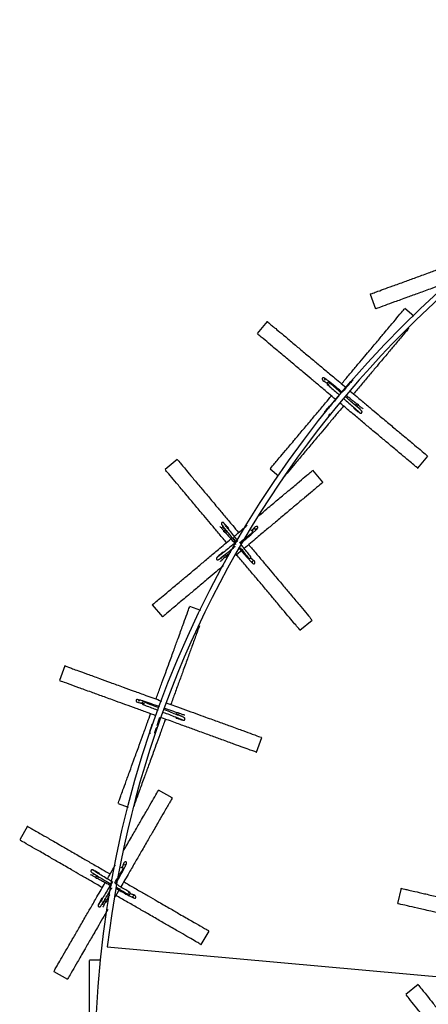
# Model space of a CAD drawing. Header units: millimetres. Extents: x 331 to 1634, y 417 to 1709.
# Tile 66 of 142: x 337 to 415, y 1502 to 1690. Entities that reach past the tile are written whole.
import ezdxf

# ---------------------------------------------------------------- set-up
doc = ezdxf.new("R2010")
doc.units = ezdxf.units.MM

msp = doc.modelspace()

# ---------------------------------------------------------------- linework, layer by layer
at = {"color": 7, "linetype": 'Continuous', "lineweight": 25}
for p, q in [((403.57, 1637.86), (404.6, 1635.04)), ((411.92, 1633.67), (410.19, 1635.13)), ((383.93, 1632.62), (382, 1630.32)), ((401.42, 1616.46), (401.26, 1616.78)), ((366.76, 1606.27), (364.46, 1604.35)), ((412.65, 1604.61), (414.58, 1606.91)), ((384.48, 1604.49), (386.05, 1603.16)), ((394.56, 1601.93), (392.63, 1604.22)), ((375.57, 1592.88), (375.66, 1592.54)), ((379.24, 1589.07), (377.91, 1587.95)), ((375.61, 1587.51), (375.96, 1587.61)), ((361.99, 1578.51), (363.92, 1576.21)), ((371.24, 1577.44), (369.14, 1578.2)), ((390.17, 1573.7), (392.47, 1575.63)), ((345.33, 1566.87), (344.3, 1564.05)), ((367.28, 1557.66), (367.03, 1557.91)), ((362.65, 1554.94), (362.9, 1555.2)), ((381.89, 1550.37), (382.91, 1553.19)), ((365.81, 1541.66), (363.21, 1543.16)), ((355.46, 1540.62), (357.4, 1539.91)), ((338.2, 1536.24), (336.7, 1533.64)), ((351.05, 1526.66), (351.26, 1526.37)), ((355.81, 1524.34), (354.89, 1522.75)), ((409.45, 1524.4), (408.78, 1521.47)), ((352.93, 1521.63), (353.22, 1521.84)), ((371.34, 1513.64), (372.84, 1516.24)), ((424.65, 1506.74), (353.41, 1513.19)), ((352.2, 1510.67), (350.04, 1510.67)), ((343.21, 1508.52), (345.81, 1507.02)), ((412.72, 1506), (410.38, 1504.13))]:
    msp.add_line(p, q, dxfattribs=at)
at = {"color": 1, "linetype": 'Continuous', "lineweight": 25}
msp.add_line((377.31, 1591.37), (378.02, 1590.52), dxfattribs=at)
at = {"color": 7, "linetype": 'Continuous', "lineweight": 25, "flags": 128}
for points in [[(401.19, 1616.57), (401.12, 1616.51), (401.04, 1616.47), (400.96, 1616.47), (400.89, 1616.5), (400.85, 1616.55), (400.84, 1616.63), (400.87, 1616.72), (400.92, 1616.8), (400.99, 1616.86), (401.08, 1616.9), (401.15, 1616.9), (401.22, 1616.87), (401.26, 1616.82), (401.27, 1616.74), (401.24, 1616.65), (401.19, 1616.57)], [(375.77, 1592.73), (375.85, 1592.78), (375.94, 1592.81), (376.02, 1592.8), (376.08, 1592.76), (376.11, 1592.69), (376.1, 1592.61), (376.06, 1592.53), (376, 1592.46), (375.92, 1592.41), (375.83, 1592.39), (375.75, 1592.4), (375.69, 1592.44), (375.66, 1592.5), (375.67, 1592.58), (375.71, 1592.66), (375.77, 1592.73)], [(375.76, 1587.72), (375.71, 1587.8), (375.69, 1587.89), (375.69, 1587.97), (375.73, 1588.02), (375.8, 1588.05), (375.88, 1588.05), (375.96, 1588.01), (376.03, 1587.94), (376.08, 1587.86), (376.1, 1587.77), (376.09, 1587.69), (376.05, 1587.64), (375.99, 1587.61), (375.91, 1587.61), (375.83, 1587.65), (375.76, 1587.72)], [(367.03, 1557.69), (366.99, 1557.6), (366.92, 1557.54), (366.85, 1557.51), (366.78, 1557.52), (366.72, 1557.56), (366.69, 1557.63), (366.68, 1557.72), (366.7, 1557.81), (366.75, 1557.89), (366.81, 1557.96), (366.88, 1557.99), (366.95, 1557.98), (367.01, 1557.94), (367.05, 1557.87), (367.05, 1557.78), (367.03, 1557.69)], [(351.3, 1526.59), (351.36, 1526.67), (351.43, 1526.72), (351.51, 1526.74), (351.58, 1526.72), (351.63, 1526.67), (351.65, 1526.6), (351.64, 1526.51), (351.6, 1526.42), (351.54, 1526.34), (351.47, 1526.29), (351.39, 1526.27), (351.32, 1526.29), (351.27, 1526.34), (351.25, 1526.42), (351.26, 1526.51), (351.3, 1526.59)], [(353, 1521.87), (352.93, 1521.94), (352.87, 1522.01), (352.86, 1522.09), (352.87, 1522.16), (352.92, 1522.2), (353, 1522.23), (353.09, 1522.22), (353.18, 1522.18), (353.25, 1522.12), (353.3, 1522.05), (353.32, 1521.97), (353.3, 1521.9), (353.25, 1521.85), (353.18, 1521.83), (353.09, 1521.84), (353, 1521.87)]]:
    msp.add_lwpolyline(points, dxfattribs=at)
at = {"color": 7, "linetype": 'Continuous', "lineweight": 25}
msp.add_circle((551.08, 1490.27), 200, dxfattribs=at)
for centre, radius, start, end in [((551.08, 1490.27), 199, 56.5514, 173.3839), ((395.81, 1616.29), 0.174, 66.2605, 136.9827), ((400.62, 1616.14), 0.174, 156.2605, 226.9827), ((376.41, 1593.06), 0.174, 326.2605, 36.9827), ((375.43, 1588.36), 0.174, 56.2605, 126.9827), ((366.64, 1557.08), 0.174, 176.2605, 246.9827), ((362.08, 1555.58), 0.174, 86.2605, 156.9827), ((351.79, 1527.12), 0.174, 346.2605, 56.9827), ((352.47, 1522.37), 0.174, 76.2605, 146.9827)]:
    msp.add_arc(centre, radius, start, end, dxfattribs=at)
for points, knots in [([(403.64, 1637.89), (403.62, 1637.88), (403.5, 1637.84), (403.89, 1637.98), (404.67, 1638.26), (406.01, 1638.75), (407.81, 1639.41), (409.91, 1640.17), (412.23, 1641.01), (414.46, 1641.83), (416.76, 1642.66), (419.2, 1643.55), (421, 1644.21), (422, 1644.57)], [0, 0, 0, 0, 0.026209, 0.148504, 0.271142, 0.393292, 0.506836, 0.620235, 0.704546, 0.788736, 0.853874, 0.918947, 1, 1, 1, 1]), ([(418.75, 1640.2), (418.23, 1640.01), (417.03, 1639.57), (415.01, 1638.83), (412.78, 1638.02), (410.32, 1637.13), (408.11, 1636.32), (406.13, 1635.6), (404.81, 1635.12), (404.71, 1635.09), (404.66, 1635.07)], [0, 0, 0, 0, 0.052082, 0.118819, 0.220645, 0.322634, 0.471026, 0.619657, 0.824627, 1, 1, 1, 1]), ([(398.11, 1620.73), (398.33, 1621), (399.05, 1621.86), (400.23, 1623.26), (401.59, 1624.88), (403.07, 1626.65), (404.6, 1628.46), (406.27, 1630.46), (407.79, 1632.26), (409.14, 1633.88), (410.04, 1634.96), (410.11, 1635.04), (410.14, 1635.08)], [0, 0, 0, 0, 0.027915, 0.087206, 0.147202, 0.207241, 0.29885, 0.390605, 0.524107, 0.657823, 0.842224, 1, 1, 1, 1]), ([(383.99, 1632.57), (383.97, 1632.59), (383.83, 1632.7), (384.29, 1632.32), (385.09, 1631.65), (386.04, 1630.85), (387.38, 1629.73), (389.08, 1628.3), (390.98, 1626.71), (392.79, 1625.18), (394.68, 1623.61), (396.67, 1621.93), (398.16, 1620.68), (398.98, 1620)], [0, 0, 0, 0, 0.026191, 0.206838, 0.299923, 0.392985, 0.505233, 0.619786, 0.703004, 0.788186, 0.852414, 0.918323, 1, 1, 1, 1]), ([(397.01, 1617.73), (396.54, 1618.12), (395.48, 1619.01), (393.89, 1620.35), (392.26, 1621.71), (390.5, 1623.19), (388.68, 1624.72), (386.69, 1626.39), (384.88, 1627.91), (383.26, 1629.26), (382.18, 1630.17), (382.1, 1630.24), (382.06, 1630.28)], [0, 0, 0, 0, 0.046692, 0.105598, 0.163783, 0.223218, 0.3118, 0.402889, 0.53202, 0.664721, 0.842921, 1, 1, 1, 1]), ([(410.91, 1631.32), (410.85, 1631.25), (410.52, 1630.85), (409.57, 1629.73), (408.16, 1628.04), (406.57, 1626.15), (405.04, 1624.33), (403.47, 1622.45), (401.96, 1620.66), (400.91, 1619.4), (400.4, 1618.8)], [0, 0, 0, 0, 0.036732, 0.223431, 0.40989, 0.548521, 0.686954, 0.79406, 0.901057, 1, 1, 1, 1]), ([(398.23, 1619.13), (397.99, 1619.32), (397.51, 1619.72), (396.57, 1620.48), (395.73, 1621.15), (395.08, 1621.65), (394.76, 1621.87), (394.58, 1621.9), (394.51, 1621.87), (394.46, 1621.82), (394.44, 1621.81), (394.41, 1621.76), (394.39, 1621.63), (394.61, 1621.22), (395.1, 1621.04), (395.44, 1620.92)], [0, 0, 0, 0, 0.089997, 0.184969, 0.381439, 0.489387, 0.604346, 0.683703, 0.702266, 0.706808, 0.709929, 0.715021, 0.756, 0.829329, 1, 1, 1, 1]), ([(394.73, 1621.37), (394.73, 1621.36), (394.7, 1621.32), (394.93, 1621.16), (395.24, 1620.9), (395.51, 1620.68), (395.58, 1620.62)], [0, 0, 0, 0, 0.084569, 0.485371, 0.866107, 1, 1, 1, 1]), ([(395.01, 1621.4), (394.98, 1621.45), (394.9, 1621.59), (394.89, 1621.71), (394.9, 1621.71), (394.91, 1621.71)], [0, 0, 0, 0, 0.322266, 0.840875, 1, 1, 1, 1]), ([(395.41, 1620.94), (395.39, 1620.92), (395.36, 1620.88), (395.34, 1620.81), (395.33, 1620.74), (395.35, 1620.68), (395.38, 1620.63), (395.44, 1620.6), (395.5, 1620.59), (395.57, 1620.61), (395.64, 1620.65), (395.69, 1620.7), (395.72, 1620.74), (395.73, 1620.76), (395.73, 1620.76)], [0, 0, 0, 0, 0.082845, 0.187634, 0.270474, 0.361827, 0.458119, 0.554411, 0.645764, 0.728603, 0.833392, 0.916238, 0.999083, 1, 1, 1, 1]), ([(395.71, 1621.01), (395.69, 1621.02), (395.66, 1621.04), (395.6, 1621.05), (395.53, 1621.03), (395.46, 1621), (395.42, 1620.96), (395.41, 1620.94)], [0, 0, 0, 0, 0.2101898, 0.4095991, 0.5904241, 0.819162, 1, 1, 1, 1]), ([(398.07, 1618.95), (397.98, 1619.03), (397.49, 1619.46), (396.61, 1620.22), (396.02, 1620.74), (395.71, 1621.01)], [0, 0, 0, 0, 0.105048, 0.544454, 1, 1, 1, 1]), ([(400.31, 1621.52), (400.12, 1621.3), (399.72, 1620.85), (398.99, 1620.01), (398.47, 1619.41), (398.23, 1619.13)], [0, 0, 0, 0, 0.3366628, 0.6895125, 1, 1, 1, 1]), ([(395.38, 1620.63), (395.6, 1620.44), (396.06, 1620.04), (396.88, 1619.32), (397.47, 1618.81), (397.74, 1618.58)], [0, 0, 0, 0, 0.3402964, 0.6969545, 1, 1, 1, 1]), ([(399.78, 1619.32), (400.19, 1618.98), (401.17, 1618.15), (402.7, 1616.87), (404.32, 1615.51), (406.09, 1614.02), (407.91, 1612.5), (409.91, 1610.82), (411.71, 1609.31), (413.33, 1607.95), (414.4, 1607.05), (414.48, 1606.98), (414.52, 1606.95)], [0, 0, 0, 0, 0.040727, 0.099238, 0.158442, 0.21769, 0.308091, 0.398637, 0.530379, 0.662333, 0.844304, 1, 1, 1, 1]), ([(384.52, 1604.54), (384.51, 1604.52), (384.39, 1604.39), (384.78, 1604.84), (385.45, 1605.64), (386.24, 1606.59), (387.37, 1607.93), (388.8, 1609.63), (390.39, 1611.53), (391.91, 1613.35), (393.49, 1615.23), (394.87, 1616.87), (395.8, 1617.98), (396.18, 1618.43)], [0, 0, 0, 0, 0.027196, 0.214776, 0.311434, 0.408068, 0.524624, 0.643573, 0.729985, 0.818437, 0.885129, 0.953568, 1, 1, 1, 1]), ([(397.59, 1618.4), (397.46, 1618.25), (397.01, 1617.73), (396.29, 1616.9), (395.54, 1616.05), (394.99, 1615.44), (394.91, 1615.36), (394.86, 1615.32)], [0, 0, 0, 0, 0.0925893, 0.3067512, 0.5294225, 0.7605334, 1, 1, 1, 1]), ([(412.59, 1604.65), (412.61, 1604.64), (412.71, 1604.56), (412.39, 1604.82), (411.75, 1605.36), (410.66, 1606.28), (409.19, 1607.51), (407.49, 1608.94), (405.59, 1610.53), (403.77, 1612.06), (401.9, 1613.63), (399.99, 1615.23), (398.61, 1616.39), (397.88, 1617)], [0, 0, 0, 0, 0.026437, 0.1497946, 0.2734993, 0.396711, 0.5112422, 0.6256262, 0.7106704, 0.7955925, 0.8612969, 0.9269352, 1, 1, 1, 1]), ([(398.58, 1617.85), (398.71, 1617.74), (399.2, 1617.31), (400.01, 1616.61), (400.86, 1615.86), (401.46, 1615.32), (401.54, 1615.23), (401.58, 1615.18)], [0, 0, 0, 0, 0.078389, 0.295902, 0.522058, 0.756786, 1, 1, 1, 1]), ([(401.94, 1615.54), (401.91, 1615.57), (401.87, 1615.62), (401.48, 1615.98), (400.85, 1616.54), (399.97, 1617.3), (399.28, 1617.9), (398.9, 1618.23), (398.89, 1618.24)], [0, 0, 0, 0, 0.18157, 0.371784, 0.570588, 0.778028, 0.99405, 1, 1, 1, 1]), ([(401.02, 1616.88), (400.79, 1617.06), (400.37, 1617.39), (399.7, 1617.94), (399.27, 1618.29), (399.07, 1618.45)], [0, 0, 0, 0, 0.404372, 0.727382, 1, 1, 1, 1]), ([(398.47, 1616.5), (398.38, 1616.39), (397.79, 1615.69), (396.75, 1614.44), (395.38, 1612.82), (393.91, 1611.05), (392.38, 1609.23), (390.71, 1607.24), (389.19, 1605.43), (387.83, 1603.82), (386.93, 1602.74), (386.85, 1602.65), (386.82, 1602.61)], [0, 0, 0, 0, 0.011611, 0.072685, 0.133011, 0.194632, 0.286475, 0.380916, 0.514799, 0.652383, 0.837141, 1, 1, 1, 1]), ([(394.84, 1615.31), (394.83, 1615.29), (394.8, 1615.25), (394.78, 1615.17), (394.79, 1615.11), (394.8, 1615.06), (394.81, 1615.05), (394.81, 1615.04)], [0, 0, 0, 0, 0.265344, 0.514549, 0.741135, 0.943049, 1, 1, 1, 1]), ([(395.69, 1616.41), (395.55, 1616.24), (395.29, 1615.91), (395.02, 1615.56), (394.85, 1615.33), (394.84, 1615.3), (394.83, 1615.29)], [0, 0, 0, 0, 0.251313, 0.502914, 0.754761, 1, 1, 1, 1]), ([(400.5, 1616.01), (400.66, 1615.88), (401, 1615.61), (401.34, 1615.34), (401.57, 1615.17), (401.6, 1615.16), (401.62, 1615.16)], [0, 0, 0, 0, 0.251313, 0.502914, 0.754761, 1, 1, 1, 1]), ([(400.89, 1616.5), (401.19, 1616.28), (401.55, 1616.01), (401.71, 1615.96), (401.74, 1615.95)], [0, 0, 0, 0, 0.816753, 1, 1, 1, 1]), ([(402.2, 1615.96), (402.16, 1615.98), (402.08, 1616.04), (401.81, 1616.25), (401.5, 1616.49), (401.34, 1616.62)], [0, 0, 0, 0, 0.354693, 0.6775, 1, 1, 1, 1]), ([(401.6, 1615.17), (401.62, 1615.15), (401.66, 1615.12), (401.73, 1615.11), (401.79, 1615.11), (401.86, 1615.13), (401.93, 1615.17), (401.97, 1615.23), (402.01, 1615.3), (402.01, 1615.39), (401.99, 1615.49), (401.94, 1615.53), (401.92, 1615.56)], [0, 0, 0, 0, 0.090269, 0.175048, 0.252132, 0.320823, 0.434877, 0.529992, 0.634244, 0.750818, 0.875229, 1, 1, 1, 1]), ([(395.63, 1614.7), (395.66, 1614.74), (395.7, 1614.8), (395.84, 1614.99), (395.9, 1615.07)], [0, 0, 0, 0, 0.587004, 1, 1, 1, 1]), ([(366.8, 1606.22), (366.79, 1606.24), (366.67, 1606.38), (367.06, 1605.92), (367.73, 1605.12), (368.52, 1604.17), (369.65, 1602.83), (371.08, 1601.13), (372.67, 1599.23), (374.19, 1597.41), (375.77, 1595.53), (377.15, 1593.89), (378.08, 1592.78), (378.46, 1592.33)], [0, 0, 0, 0, 0.027196, 0.214776, 0.311434, 0.408068, 0.524624, 0.643573, 0.729985, 0.818437, 0.885129, 0.953568, 1, 1, 1, 1]), ([(376.16, 1590.4), (376.07, 1590.52), (375.48, 1591.22), (374.43, 1592.46), (373.07, 1594.09), (371.59, 1595.85), (370.06, 1597.67), (368.39, 1599.66), (366.87, 1601.47), (365.52, 1603.09), (364.61, 1604.17), (364.54, 1604.25), (364.51, 1604.29)], [0, 0, 0, 0, 0.011611, 0.072685, 0.133011, 0.194632, 0.286475, 0.380916, 0.514799, 0.652383, 0.837141, 1, 1, 1, 1]), ([(382.2, 1595.47), (382.25, 1595.51), (382.84, 1596.01), (384.12, 1597.09), (385.96, 1598.63), (387.95, 1600.29), (389.76, 1601.81), (391.37, 1603.17), (392.45, 1604.07), (392.54, 1604.14), (392.58, 1604.18)], [0, 0, 0, 0, 0.006129, 0.076769, 0.182053, 0.290315, 0.443791, 0.60151, 0.813307, 1, 1, 1, 1]), ([(394.5, 1601.88), (394.52, 1601.89), (394.66, 1602.01), (394.2, 1601.63), (393.4, 1600.96), (392.46, 1600.16), (391.11, 1599.03), (389.41, 1597.61), (387.51, 1596.01), (385.7, 1594.49), (383.82, 1592.91), (381.82, 1591.24), (380.34, 1589.99), (379.51, 1589.3)], [0, 0, 0, 0, 0.026191, 0.206838, 0.299923, 0.392985, 0.505233, 0.619786, 0.703004, 0.788186, 0.852414, 0.918323, 1, 1, 1, 1]), ([(374.88, 1593.52), (374.92, 1593.48), (374.99, 1593.41), (375.22, 1593.16), (375.48, 1592.86), (375.61, 1592.72)], [0, 0, 0, 0, 0.354693, 0.6775, 1, 1, 1, 1]), ([(375.62, 1594.19), (375.6, 1594.2), (375.56, 1594.24), (375.49, 1594.27), (375.43, 1594.28), (375.36, 1594.27), (375.29, 1594.24), (375.23, 1594.19), (375.19, 1594.13), (375.17, 1594.04), (375.18, 1593.94), (375.21, 1593.89), (375.23, 1593.86)], [0, 0, 0, 0, 0.090269, 0.175048, 0.252132, 0.320823, 0.434877, 0.529992, 0.634244, 0.750818, 0.875229, 1, 1, 1, 1]), ([(375.22, 1593.88), (375.23, 1593.85), (375.27, 1593.78), (375.59, 1593.37), (376.11, 1592.71), (376.84, 1591.81), (377.49, 1591.01), (377.87, 1590.54), (377.94, 1590.45)], [0, 0, 0, 0, 0.173396, 0.355048, 0.544902, 0.743004, 0.949302, 1, 1, 1, 1]), ([(376.08, 1592.75), (375.82, 1593.02), (375.51, 1593.35), (375.37, 1593.43), (375.34, 1593.44)], [0, 0, 0, 0, 0.816753, 1, 1, 1, 1]), ([(376.55, 1593.17), (376.41, 1593.32), (376.13, 1593.64), (375.83, 1593.97), (375.64, 1594.18), (375.61, 1594.19), (375.6, 1594.2)], [0, 0, 0, 0, 0.251313, 0.502914, 0.754761, 1, 1, 1, 1]), ([(378.33, 1590.76), (378.15, 1590.98), (377.67, 1591.58), (376.93, 1592.49), (376.22, 1593.38), (375.72, 1594.02), (375.66, 1594.12), (375.63, 1594.17)], [0, 0, 0, 0, 0.12233, 0.329473, 0.544846, 0.768382, 1, 1, 1, 1]), ([(375.69, 1592.63), (375.75, 1592.57), (375.95, 1592.33), (376.43, 1591.78), (377.12, 1591), (377.61, 1590.43), (377.91, 1590.08)], [0, 0, 0, 0, 0.1140023, 0.4185736, 0.6532005, 1, 1, 1, 1]), ([(377.63, 1591.63), (378.09, 1592.03), (378.94, 1592.74), (379.75, 1593.42), (380.12, 1593.72)], [0, 0, 0, 0, 0.5538595, 1, 1, 1, 1]), ([(378.79, 1590.19), (379.02, 1590.39), (379.49, 1590.8), (380.41, 1591.59), (381.21, 1592.3), (381.82, 1592.85), (382.09, 1593.13), (382.15, 1593.3), (382.14, 1593.38), (382.1, 1593.44), (382.09, 1593.45), (382.04, 1593.5), (381.93, 1593.54), (381.49, 1593.4), (381.23, 1592.96), (381.05, 1592.65)], [0, 0, 0, 0, 0.090515, 0.186034, 0.383635, 0.492206, 0.607826, 0.68764, 0.70631, 0.710879, 0.714017, 0.719139, 0.760353, 0.834105, 1, 1, 1, 1]), ([(381.06, 1592.65), (381.05, 1592.67), (381.01, 1592.71), (380.95, 1592.75), (380.88, 1592.76), (380.82, 1592.76), (380.78, 1592.74), (380.77, 1592.73)], [0, 0, 0, 0, 0.183227, 0.414987, 0.5982, 0.800244, 1, 1, 1, 1]), ([(381.61, 1593.24), (381.6, 1593.25), (381.56, 1593.28), (381.39, 1593.11), (381.11, 1592.87), (380.98, 1592.76)], [0, 0, 0, 0, 0.103849, 0.596023, 1, 1, 1, 1]), ([(381.08, 1592.34), (381.1, 1592.36), (381.12, 1592.39), (381.14, 1592.45), (381.13, 1592.52), (381.11, 1592.59), (381.08, 1592.63), (381.06, 1592.65)], [0, 0, 0, 0, 0.21019, 0.409599, 0.590424, 0.819162, 1, 1, 1, 1]), ([(381.59, 1592.96), (381.64, 1592.98), (381.79, 1593.04), (381.91, 1593.03), (381.91, 1593.02), (381.91, 1593.01)], [0, 0, 0, 0, 0.322266, 0.840875, 1, 1, 1, 1]), ([(362.04, 1578.56), (362.02, 1578.54), (361.92, 1578.46), (362.24, 1578.73), (362.88, 1579.26), (363.97, 1580.18), (365.44, 1581.41), (367.15, 1582.84), (369.04, 1584.43), (370.86, 1585.96), (372.74, 1587.53), (374.73, 1589.2), (376.2, 1590.44), (377.01, 1591.12)], [0, 0, 0, 0, 0.026209, 0.148504, 0.271142, 0.393292, 0.506836, 0.620235, 0.704546, 0.788736, 0.853874, 0.918947, 1, 1, 1, 1]), ([(378.26, 1590.71), (378.22, 1590.67), (377.83, 1590.36), (377.04, 1589.72), (376, 1588.88), (375.12, 1588.17), (374.48, 1587.66), (374.38, 1587.6), (374.32, 1587.57)], [0, 0, 0, 0, 0.020703, 0.201649, 0.390071, 0.58598, 0.789314, 1, 1, 1, 1]), ([(378.64, 1590.38), (378.74, 1590.45), (379.24, 1590.86), (380.14, 1591.59), (380.76, 1592.09), (381.08, 1592.34)], [0, 0, 0, 0, 0.1050479, 0.5444539, 1, 1, 1, 1]), ([(374.61, 1587.16), (374.64, 1587.18), (374.71, 1587.22), (375.12, 1587.54), (375.78, 1588.06), (376.69, 1588.79), (377.41, 1589.38), (377.81, 1589.7), (377.83, 1589.72)], [0, 0, 0, 0, 0.1804204, 0.3694312, 0.5669764, 0.7731033, 0.9877582, 1, 1, 1, 1]), ([(378.46, 1589.45), (378.59, 1589.3), (378.92, 1588.92), (379.65, 1588.09), (380.35, 1587.28), (380.91, 1586.67), (381.18, 1586.4), (381.35, 1586.34), (381.43, 1586.35), (381.49, 1586.39), (381.51, 1586.41), (381.55, 1586.45), (381.59, 1586.57), (381.45, 1587.01), (381, 1587.27), (380.68, 1587.46)], [0, 0, 0, 0, 0.059204, 0.15739, 0.360508, 0.472109, 0.590957, 0.673, 0.692191, 0.696887, 0.700113, 0.705378, 0.747743, 0.823554, 1, 1, 1, 1]), ([(378.76, 1589.44), (379.05, 1589.08), (379.67, 1588.31), (380.14, 1587.73), (380.39, 1587.41)], [0, 0, 0, 0, 0.465007, 1, 1, 1, 1]), ([(380.78, 1587.72), (380.6, 1587.95), (380.22, 1588.43), (379.6, 1589.2), (379.18, 1589.72), (379.02, 1589.91)], [0, 0, 0, 0, 0.37505, 0.768133, 1, 1, 1, 1]), ([(380.39, 1590.03), (380.62, 1589.76), (381.33, 1588.91), (382.51, 1587.5), (383.87, 1585.88), (385.35, 1584.11), (386.88, 1582.3), (388.56, 1580.3), (390.07, 1578.5), (391.42, 1576.88), (392.33, 1575.81), (392.39, 1575.72), (392.43, 1575.69)], [0, 0, 0, 0, 0.027915, 0.087206, 0.147202, 0.207241, 0.29885, 0.390605, 0.524107, 0.657823, 0.842224, 1, 1, 1, 1]), ([(374.31, 1587.56), (374.29, 1587.54), (374.25, 1587.51), (374.22, 1587.44), (374.21, 1587.38), (374.22, 1587.31), (374.25, 1587.24), (374.3, 1587.18), (374.36, 1587.13), (374.45, 1587.11), (374.55, 1587.12), (374.61, 1587.16), (374.63, 1587.18)], [0, 0, 0, 0, 0.090269, 0.175048, 0.252132, 0.320823, 0.434877, 0.529992, 0.634244, 0.750818, 0.875229, 1, 1, 1, 1]), ([(375.33, 1588.5), (375.17, 1588.36), (374.85, 1588.08), (374.52, 1587.78), (374.31, 1587.58), (374.3, 1587.56), (374.29, 1587.54)], [0, 0, 0, 0, 0.251313, 0.502914, 0.754761, 1, 1, 1, 1]), ([(374.98, 1586.83), (375.01, 1586.86), (375.08, 1586.93), (375.33, 1587.17), (375.63, 1587.43), (375.78, 1587.56)], [0, 0, 0, 0, 0.354693, 0.6775, 1, 1, 1, 1]), ([(375.74, 1588.03), (375.47, 1587.77), (375.14, 1587.46), (375.07, 1587.31), (375.05, 1587.29)], [0, 0, 0, 0, 0.816753, 1, 1, 1, 1]), ([(376.09, 1587.83), (376.3, 1588.02), (376.57, 1588.26), (376.9, 1588.55), (376.96, 1588.6)], [0, 0, 0, 0, 0.806205, 1, 1, 1, 1]), ([(390.13, 1573.76), (390.14, 1573.74), (390.23, 1573.64), (389.96, 1573.96), (389.42, 1574.6), (388.51, 1575.69), (387.28, 1577.16), (385.84, 1578.87), (384.25, 1580.76), (382.73, 1582.58), (381.15, 1584.46), (379.65, 1586.25), (378.59, 1587.5), (378.09, 1588.11)], [0, 0, 0, 0, 0.026768, 0.15167, 0.276924, 0.401679, 0.517644, 0.633461, 0.71957, 0.805556, 0.872083, 0.938543, 1, 1, 1, 1]), ([(380.4, 1587.41), (380.41, 1587.4), (380.44, 1587.37), (380.5, 1587.35), (380.57, 1587.36), (380.65, 1587.38), (380.69, 1587.41), (380.71, 1587.43)], [0, 0, 0, 0, 0.21019, 0.409599, 0.590424, 0.819162, 1, 1, 1, 1]), ([(380.71, 1587.43), (380.73, 1587.44), (380.76, 1587.48), (380.8, 1587.55), (380.82, 1587.61), (380.82, 1587.68), (380.79, 1587.71), (380.78, 1587.72)], [0, 0, 0, 0, 0.183227, 0.414987, 0.5982, 0.800244, 1, 1, 1, 1]), ([(381.3, 1586.89), (381.3, 1586.89), (381.33, 1586.93), (381.16, 1587.11), (380.89, 1587.42), (380.77, 1587.57)], [0, 0, 0, 0, 0.097643, 0.560405, 1, 1, 1, 1]), ([(381.02, 1586.9), (381.04, 1586.85), (381.09, 1586.7), (381.08, 1586.58), (381.07, 1586.58), (381.07, 1586.58)], [0, 0, 0, 0, 0.322266, 0.840875, 1, 1, 1, 1]), ([(375.56, 1585.99), (375.1, 1585.6), (374.09, 1584.75), (372.4, 1583.33), (370.58, 1581.81), (368.58, 1580.13), (366.78, 1578.62), (365.16, 1577.26), (364.09, 1576.36), (364.01, 1576.29), (363.97, 1576.26)], [0, 0, 0, 0, 0.056282, 0.122723, 0.224097, 0.325635, 0.47337, 0.621342, 0.825403, 1, 1, 1, 1]), ([(362.71, 1560.54), (362.83, 1560.87), (363.21, 1561.92), (363.84, 1563.64), (364.56, 1565.63), (365.35, 1567.8), (366.16, 1570.03), (367.06, 1572.48), (367.86, 1574.69), (368.58, 1576.67), (369.06, 1577.99), (369.1, 1578.09), (369.12, 1578.14)], [0, 0, 0, 0, 0.027915, 0.087206, 0.147202, 0.207241, 0.29885, 0.390605, 0.524107, 0.657823, 0.842224, 1, 1, 1, 1]), ([(371, 1574.54), (370.81, 1574.01), (370.41, 1572.93), (369.65, 1570.84), (368.81, 1568.53), (368, 1566.29), (367.16, 1563.99), (366.36, 1561.79), (365.8, 1560.25), (365.53, 1559.51)], [0, 0, 0, 0, 0.186503, 0.381829, 0.527052, 0.672068, 0.784267, 0.896353, 1, 1, 1, 1]), ([(345.39, 1566.84), (345.37, 1566.85), (345.2, 1566.91), (345.76, 1566.71), (346.74, 1566.35), (347.91, 1565.93), (349.55, 1565.33), (351.64, 1564.57), (353.97, 1563.72), (356.2, 1562.91), (358.5, 1562.07), (360.95, 1561.18), (362.77, 1560.52), (363.78, 1560.15)], [0, 0, 0, 0, 0.026191, 0.206838, 0.299923, 0.392985, 0.505233, 0.619786, 0.703004, 0.788186, 0.852414, 0.918323, 1, 1, 1, 1]), ([(362.71, 1557.35), (362.13, 1557.56), (360.83, 1558.03), (358.88, 1558.74), (356.88, 1559.47), (354.72, 1560.25), (352.49, 1561.07), (350.04, 1561.96), (347.82, 1562.76), (345.85, 1563.48), (344.52, 1563.97), (344.42, 1564), (344.37, 1564.02)], [0, 0, 0, 0, 0.0466919, 0.1055982, 0.1637829, 0.2232176, 0.3118003, 0.4028892, 0.5320202, 0.6647207, 0.8429212, 1, 1, 1, 1]), ([(363.37, 1559.08), (363.08, 1559.18), (362.49, 1559.38), (361.35, 1559.78), (360.34, 1560.13), (359.56, 1560.37), (359.18, 1560.47), (359, 1560.43), (358.94, 1560.38), (358.91, 1560.32), (358.9, 1560.3), (358.89, 1560.24), (358.91, 1560.12), (359.25, 1559.81), (359.78, 1559.8), (360.14, 1559.8)], [0, 0, 0, 0, 0.089997, 0.184969, 0.381439, 0.489387, 0.604346, 0.683703, 0.702266, 0.706808, 0.709929, 0.715021, 0.756, 0.829329, 1, 1, 1, 1]), ([(359.32, 1559.99), (359.32, 1559.98), (359.31, 1559.93), (359.58, 1559.86), (359.95, 1559.72), (360.29, 1559.61), (360.38, 1559.58)], [0, 0, 0, 0, 0.084569, 0.485371, 0.866107, 1, 1, 1, 1]), ([(359.57, 1560.11), (359.53, 1560.15), (359.4, 1560.25), (359.36, 1560.36), (359.37, 1560.37), (359.37, 1560.37)], [0, 0, 0, 0, 0.322266, 0.840875, 1, 1, 1, 1]), ([(360.1, 1559.82), (360.1, 1559.79), (360.08, 1559.74), (360.08, 1559.67), (360.1, 1559.6), (360.13, 1559.55), (360.19, 1559.51), (360.25, 1559.51), (360.31, 1559.52), (360.37, 1559.56), (360.42, 1559.62), (360.45, 1559.69), (360.47, 1559.74), (360.47, 1559.76), (360.47, 1559.76)], [0, 0, 0, 0, 0.0828453, 0.1876345, 0.2704738, 0.361827, 0.4581189, 0.5544108, 0.645764, 0.7286033, 0.8333924, 0.9162378, 0.9990831, 1, 1, 1, 1]), ([(360.36, 1559.99), (360.34, 1559.99), (360.31, 1560), (360.24, 1559.98), (360.18, 1559.94), (360.13, 1559.89), (360.11, 1559.84), (360.1, 1559.82)], [0, 0, 0, 0, 0.2101898, 0.4095991, 0.5904241, 0.819162, 1, 1, 1, 1]), ([(360.18, 1559.52), (360.46, 1559.41), (361.02, 1559.19), (362.04, 1558.8), (362.76, 1558.53), (363.09, 1558.4)], [0, 0, 0, 0, 0.342188, 0.700829, 1, 1, 1, 1]), ([(363.28, 1558.86), (363.16, 1558.91), (362.56, 1559.14), (361.48, 1559.55), (360.74, 1559.84), (360.37, 1559.99)], [0, 0, 0, 0, 0.102462, 0.543138, 1, 1, 1, 1]), ([(366.77, 1557.92), (366.49, 1558.01), (365.98, 1558.18), (365.17, 1558.46), (364.65, 1558.64), (364.41, 1558.72)], [0, 0, 0, 0, 0.407181, 0.732435, 1, 1, 1, 1]), ([(364.8, 1559.78), (365.29, 1559.6), (366.48, 1559.16), (368.35, 1558.49), (370.34, 1557.76), (372.51, 1556.97), (374.74, 1556.16), (377.19, 1555.27), (379.4, 1554.46), (381.38, 1553.74), (382.7, 1553.26), (382.8, 1553.23), (382.85, 1553.21)], [0, 0, 0, 0, 0.039875, 0.098437, 0.157694, 0.216995, 0.307476, 0.398102, 0.529962, 0.662033, 0.844166, 1, 1, 1, 1]), ([(355.48, 1540.68), (355.48, 1540.66), (355.41, 1540.49), (355.62, 1541.05), (355.97, 1542.03), (356.4, 1543.2), (357, 1544.84), (357.76, 1546.93), (358.61, 1549.26), (359.42, 1551.49), (360.26, 1553.8), (360.99, 1555.81), (361.48, 1557.17), (361.68, 1557.72)], [0, 0, 0, 0, 0.027196, 0.214776, 0.311434, 0.408068, 0.524624, 0.643573, 0.729985, 0.818437, 0.885129, 0.953568, 1, 1, 1, 1]), ([(362.91, 1555.46), (363, 1555.74), (363.17, 1556.22), (363.37, 1556.82), (363.46, 1557.07)], [0, 0, 0, 0, 0.567772, 1, 1, 1, 1]), ([(381.82, 1550.39), (381.84, 1550.38), (381.97, 1550.34), (381.57, 1550.48), (380.79, 1550.77), (379.45, 1551.25), (377.65, 1551.91), (375.56, 1552.67), (373.24, 1553.52), (371, 1554.33), (368.7, 1555.17), (366.36, 1556.02), (364.66, 1556.64), (363.77, 1556.96)], [0, 0, 0, 0, 0.0264328, 0.1497706, 0.2734556, 0.3966476, 0.5111605, 0.6255263, 0.7105568, 0.7954654, 0.8611593, 0.9267871, 1, 1, 1, 1]), ([(364.15, 1557.99), (364.31, 1557.93), (364.91, 1557.7), (365.9, 1557.32), (366.96, 1556.91), (367.72, 1556.6), (367.82, 1556.55), (367.87, 1556.52)], [0, 0, 0, 0, 0.077165, 0.294967, 0.521423, 0.756463, 1, 1, 1, 1]), ([(368.09, 1556.97), (368.05, 1556.99), (367.99, 1557.03), (367.5, 1557.23), (366.72, 1557.54), (365.64, 1557.96), (364.78, 1558.29), (364.33, 1558.46), (364.32, 1558.46)], [0, 0, 0, 0, 0.181991, 0.372648, 0.571913, 0.779835, 0.996359, 1, 1, 1, 1]), ([(366.57, 1556.92), (366.77, 1556.86), (367.17, 1556.72), (367.59, 1556.59), (367.87, 1556.5), (367.9, 1556.5), (367.92, 1556.5)], [0, 0, 0, 0, 0.251313, 0.502914, 0.754761, 1, 1, 1, 1]), ([(366.77, 1557.52), (367.13, 1557.41), (367.56, 1557.29), (367.73, 1557.29), (367.76, 1557.29)], [0, 0, 0, 0, 0.816753, 1, 1, 1, 1]), ([(368.19, 1557.46), (368.14, 1557.47), (368.05, 1557.49), (367.72, 1557.6), (367.35, 1557.72), (367.16, 1557.78)], [0, 0, 0, 0, 0.354693, 0.6775, 1, 1, 1, 1]), ([(367.89, 1556.51), (367.92, 1556.5), (367.97, 1556.49), (368.04, 1556.5), (368.1, 1556.52), (368.16, 1556.56), (368.2, 1556.62), (368.23, 1556.69), (368.23, 1556.77), (368.21, 1556.86), (368.15, 1556.94), (368.09, 1556.97), (368.06, 1556.99)], [0, 0, 0, 0, 0.090269, 0.175048, 0.252132, 0.320823, 0.434877, 0.529992, 0.634244, 0.750818, 0.875229, 1, 1, 1, 1]), ([(364.5, 1556.69), (364.45, 1556.56), (364.14, 1555.7), (363.59, 1554.17), (362.86, 1552.17), (362.07, 1550.01), (361.26, 1547.78), (360.37, 1545.34), (359.56, 1543.12), (358.84, 1541.14), (358.36, 1539.81), (358.32, 1539.71), (358.3, 1539.66)], [0, 0, 0, 0, 0.011611, 0.072685, 0.133011, 0.194632, 0.286475, 0.380916, 0.514799, 0.652383, 0.837141, 1, 1, 1, 1]), ([(361.92, 1555.65), (361.85, 1555.45), (361.71, 1555.05), (361.58, 1554.63), (361.5, 1554.36), (361.5, 1554.32), (361.5, 1554.31)], [0, 0, 0, 0, 0.251313, 0.502914, 0.754761, 1, 1, 1, 1]), ([(362.45, 1554.03), (362.46, 1554.08), (362.48, 1554.17), (362.59, 1554.5), (362.71, 1554.88), (362.77, 1555.06)], [0, 0, 0, 0, 0.354693, 0.6775, 1, 1, 1, 1]), ([(361.5, 1554.33), (361.49, 1554.31), (361.48, 1554.26), (361.49, 1554.19), (361.51, 1554.12), (361.55, 1554.07), (361.6, 1554.03), (361.63, 1554.02), (361.64, 1554.02)], [0, 0, 0, 0, 0.194884, 0.377915, 0.544333, 0.692631, 0.938865, 1, 1, 1, 1]), ([(356.53, 1531.59), (356.85, 1532.15), (357.68, 1533.58), (358.85, 1535.61), (360.15, 1537.86), (361.33, 1539.91), (362.39, 1541.73), (363.09, 1542.96), (363.15, 1543.05), (363.17, 1543.1)], [0, 0, 0, 0, 0.068799, 0.174991, 0.284188, 0.438989, 0.59807, 0.811695, 1, 1, 1, 1]), ([(365.77, 1541.6), (365.78, 1541.62), (365.87, 1541.77), (365.58, 1541.26), (365.05, 1540.35), (364.44, 1539.28), (363.56, 1537.76), (362.45, 1535.84), (361.21, 1533.69), (360.02, 1531.64), (358.8, 1529.51), (357.49, 1527.25), (356.52, 1525.58), (355.99, 1524.65)], [0, 0, 0, 0, 0.026191, 0.206838, 0.299923, 0.392985, 0.505233, 0.619786, 0.703004, 0.788186, 0.852414, 0.918323, 1, 1, 1, 1]), ([(338.26, 1536.2), (338.24, 1536.21), (338.08, 1536.3), (338.6, 1536), (339.5, 1535.48), (340.58, 1534.86), (342.09, 1533.99), (344.02, 1532.88), (346.16, 1531.64), (348.21, 1530.45), (350.34, 1529.22), (352.2, 1528.15), (353.45, 1527.43), (353.96, 1527.14)], [0, 0, 0, 0, 0.027196, 0.214776, 0.311434, 0.408068, 0.524624, 0.643573, 0.729985, 0.818437, 0.885129, 0.953568, 1, 1, 1, 1]), ([(352.46, 1524.54), (352.33, 1524.61), (351.54, 1525.07), (350.14, 1525.88), (348.29, 1526.94), (346.3, 1528.09), (344.24, 1529.28), (341.99, 1530.58), (339.95, 1531.76), (338.12, 1532.82), (336.9, 1533.52), (336.8, 1533.58), (336.76, 1533.6)], [0, 0, 0, 0, 0.011611, 0.072685, 0.133011, 0.194632, 0.286475, 0.380916, 0.514799, 0.652383, 0.837141, 1, 1, 1, 1]), ([(353.42, 1526.19), (353.72, 1526.73), (354.25, 1527.64), (354.76, 1528.52), (354.97, 1528.89)], [0, 0, 0, 0, 0.579059, 1, 1, 1, 1]), ([(355.01, 1525.24), (355.16, 1525.5), (355.46, 1526.05), (356.04, 1527.11), (356.56, 1528.04), (356.94, 1528.77), (357.1, 1529.12), (357.1, 1529.31), (357.06, 1529.38), (357.01, 1529.42), (356.99, 1529.43), (356.93, 1529.45), (356.81, 1529.46), (356.44, 1529.17), (356.35, 1528.67), (356.29, 1528.33)], [0, 0, 0, 0, 0.090515, 0.186034, 0.383635, 0.492206, 0.607826, 0.68764, 0.70631, 0.710879, 0.714017, 0.719139, 0.760353, 0.834105, 1, 1, 1, 1]), ([(356.61, 1529.07), (356.6, 1529.07), (356.55, 1529.09), (356.44, 1528.86), (356.24, 1528.51), (356.15, 1528.34)], [0, 0, 0, 0, 0.097643, 0.560405, 1, 1, 1, 1]), ([(356.68, 1528.8), (356.73, 1528.84), (356.85, 1528.94), (356.97, 1528.97), (356.97, 1528.96), (356.97, 1528.96)], [0, 0, 0, 0, 0.322266, 0.840875, 1, 1, 1, 1]), ([(350.19, 1527.02), (350.24, 1527), (350.33, 1526.97), (350.64, 1526.81), (350.98, 1526.62), (351.15, 1526.52)], [0, 0, 0, 0, 0.3546935, 0.6774998, 1, 1, 1, 1]), ([(350.65, 1527.91), (350.63, 1527.92), (350.59, 1527.94), (350.51, 1527.94), (350.45, 1527.93), (350.38, 1527.9), (350.33, 1527.85), (350.29, 1527.78), (350.27, 1527.71), (350.28, 1527.61), (350.33, 1527.53), (350.38, 1527.49), (350.41, 1527.47)], [0, 0, 0, 0, 0.090269, 0.175048, 0.252132, 0.320823, 0.434877, 0.529992, 0.634244, 0.750818, 0.875229, 1, 1, 1, 1]), ([(350.38, 1527.48), (350.41, 1527.46), (350.47, 1527.41), (350.91, 1527.13), (351.63, 1526.69), (352.62, 1526.09), (353.5, 1525.56), (354.02, 1525.25), (354.12, 1525.19)], [0, 0, 0, 0, 0.173396, 0.355048, 0.544902, 0.743004, 0.949302, 1, 1, 1, 1]), ([(351.88, 1527.27), (351.7, 1527.37), (351.32, 1527.57), (350.94, 1527.78), (350.68, 1527.91), (350.65, 1527.91), (350.63, 1527.91)], [0, 0, 0, 0, 0.251313, 0.502914, 0.754761, 1, 1, 1, 1]), ([(351.58, 1526.72), (351.25, 1526.88), (350.84, 1527.08), (350.68, 1527.11), (350.65, 1527.11)], [0, 0, 0, 0, 0.816753, 1, 1, 1, 1]), ([(354.38, 1525.62), (354.13, 1525.76), (353.47, 1526.16), (352.47, 1526.76), (351.5, 1527.35), (350.81, 1527.78), (350.72, 1527.85), (350.67, 1527.89)], [0, 0, 0, 0, 0.12233, 0.329473, 0.544846, 0.768382, 1, 1, 1, 1]), ([(354.8, 1525.36), (354.87, 1525.47), (355.2, 1526.02), (355.8, 1527.02), (356.21, 1527.69), (356.42, 1528.04)], [0, 0, 0, 0, 0.105048, 0.544454, 1, 1, 1, 1]), ([(356.3, 1528.33), (356.28, 1528.34), (356.23, 1528.37), (356.16, 1528.38), (356.09, 1528.37), (356.03, 1528.35), (356.01, 1528.31), (355.99, 1528.3)], [0, 0, 0, 0, 0.183227, 0.414987, 0.5982, 0.800244, 1, 1, 1, 1]), ([(356.42, 1528.04), (356.43, 1528.06), (356.45, 1528.1), (356.44, 1528.16), (356.41, 1528.23), (356.36, 1528.29), (356.32, 1528.32), (356.3, 1528.33)], [0, 0, 0, 0, 0.2101898, 0.4095991, 0.5904241, 0.819162, 1, 1, 1, 1]), ([(343.24, 1508.58), (343.23, 1508.56), (343.17, 1508.44), (343.38, 1508.81), (343.79, 1509.53), (344.51, 1510.76), (345.46, 1512.42), (346.58, 1514.35), (347.81, 1516.49), (349, 1518.55), (350.23, 1520.67), (351.53, 1522.92), (352.48, 1524.58), (353.02, 1525.5)], [0, 0, 0, 0, 0.026209, 0.148504, 0.271142, 0.393292, 0.506836, 0.620235, 0.704546, 0.788736, 0.853874, 0.918947, 1, 1, 1, 1]), ([(351.52, 1526.33), (351.78, 1526.18), (352.24, 1525.93), (353.16, 1525.42), (353.82, 1525.06), (354.21, 1524.84)], [0, 0, 0, 0, 0.335628, 0.603727, 1, 1, 1, 1]), ([(354.38, 1525.62), (354.33, 1525.55), (354.06, 1525.09), (353.52, 1524.19), (352.83, 1523.05), (352.24, 1522.08), (351.81, 1521.39), (351.74, 1521.3), (351.7, 1521.25)], [0, 0, 0, 0, 0.03211, 0.210948, 0.397176, 0.590803, 0.791768, 1, 1, 1, 1]), ([(357.72, 1523.6), (357.47, 1523.76), (356.96, 1524.07), (355.99, 1524.65), (355.29, 1525.07), (354.96, 1525.27)], [0, 0, 0, 0, 0.331417, 0.678769, 1, 1, 1, 1]), ([(356.56, 1525.64), (356.87, 1525.46), (357.83, 1524.9), (359.42, 1523.98), (361.25, 1522.93), (363.25, 1521.77), (365.3, 1520.59), (367.56, 1519.28), (369.6, 1518.11), (371.43, 1517.05), (372.64, 1516.35), (372.74, 1516.3), (372.78, 1516.27)], [0, 0, 0, 0, 0.027915, 0.087206, 0.147202, 0.207241, 0.29885, 0.390605, 0.524107, 0.657823, 0.842224, 1, 1, 1, 1]), ([(352.11, 1520.96), (352.14, 1520.99), (352.19, 1521.05), (352.47, 1521.49), (352.91, 1522.21), (353.51, 1523.2), (353.99, 1524), (354.25, 1524.44), (354.27, 1524.46)], [0, 0, 0, 0, 0.18042, 0.369431, 0.566976, 0.773103, 0.987758, 1, 1, 1, 1]), ([(353.27, 1522.1), (353.41, 1522.35), (353.6, 1522.69), (353.83, 1523.11), (353.89, 1523.22)], [0, 0, 0, 0, 0.742782, 1, 1, 1, 1]), ([(371.28, 1513.67), (371.3, 1513.66), (371.41, 1513.6), (371.05, 1513.8), (370.33, 1514.22), (369.09, 1514.93), (367.44, 1515.89), (365.5, 1517.01), (363.36, 1518.24), (361.31, 1519.43), (359.18, 1520.66), (357.16, 1521.82), (355.74, 1522.64), (355.06, 1523.04)], [0, 0, 0, 0, 0.026768, 0.15167, 0.276924, 0.401679, 0.517644, 0.633461, 0.71957, 0.805556, 0.872083, 0.938543, 1, 1, 1, 1]), ([(355.18, 1524.3), (355.27, 1524.25), (355.64, 1524.05), (356.53, 1523.55), (357.47, 1523.03), (358.19, 1522.66), (358.55, 1522.49), (358.73, 1522.5), (358.8, 1522.53), (358.84, 1522.59), (358.85, 1522.61), (358.88, 1522.67), (358.88, 1522.79), (358.59, 1523.16), (358.07, 1523.25), (357.72, 1523.32)], [0, 0, 0, 0, 0.032892, 0.133824, 0.342623, 0.457346, 0.579518, 0.663855, 0.683583, 0.68841, 0.691726, 0.697138, 0.740688, 0.818619, 1, 1, 1, 1]), ([(355.22, 1524.53), (355.62, 1524.29), (356.47, 1523.78), (357.12, 1523.38), (357.46, 1523.18)], [0, 0, 0, 0, 0.4668387, 1, 1, 1, 1]), ([(357.75, 1523.3), (357.76, 1523.32), (357.79, 1523.37), (357.8, 1523.44), (357.79, 1523.51), (357.77, 1523.57), (357.72, 1523.61), (357.66, 1523.63), (357.6, 1523.62), (357.53, 1523.59), (357.48, 1523.55), (357.43, 1523.48), (357.41, 1523.44), (357.4, 1523.42), (357.4, 1523.42)], [0, 0, 0, 0, 0.0828453, 0.1876345, 0.2704738, 0.361827, 0.4581189, 0.5544108, 0.645764, 0.7286033, 0.8333924, 0.9162378, 0.9990831, 1, 1, 1, 1]), ([(357.46, 1523.17), (357.48, 1523.17), (357.52, 1523.15), (357.58, 1523.16), (357.65, 1523.19), (357.71, 1523.23), (357.74, 1523.28), (357.75, 1523.3)], [0, 0, 0, 0, 0.2101898, 0.4095991, 0.5904241, 0.819162, 1, 1, 1, 1]), ([(358.49, 1522.99), (358.49, 1523), (358.51, 1523.04), (358.26, 1523.17), (357.91, 1523.36), (357.6, 1523.53), (357.52, 1523.58)], [0, 0, 0, 0, 0.084569, 0.485371, 0.866107, 1, 1, 1, 1]), ([(409.51, 1524.38), (409.49, 1524.39), (409.32, 1524.43), (409.9, 1524.29), (410.91, 1524.06), (412.12, 1523.79), (413.83, 1523.39), (416, 1522.9), (418.41, 1522.35), (420.72, 1521.82), (423.12, 1521.28), (425.25, 1520.79), (426.7, 1520.46), (427.31, 1520.32)], [0, 0, 0, 0, 0.027107, 0.214072, 0.310412, 0.406729, 0.522904, 0.641463, 0.727591, 0.815753, 0.882227, 0.950441, 1, 1, 1, 1]), ([(351.69, 1521.23), (351.68, 1521.21), (351.66, 1521.16), (351.65, 1521.09), (351.67, 1521.03), (351.7, 1520.96), (351.75, 1520.91), (351.81, 1520.87), (351.89, 1520.85), (351.98, 1520.86), (352.07, 1520.9), (352.11, 1520.96), (352.13, 1520.98)], [0, 0, 0, 0, 0.090269, 0.175048, 0.252132, 0.320823, 0.434877, 0.529992, 0.634244, 0.750818, 0.875229, 1, 1, 1, 1]), ([(352.33, 1522.46), (352.23, 1522.27), (352.02, 1521.9), (351.82, 1521.51), (351.69, 1521.26), (351.68, 1521.23), (351.68, 1521.21)], [0, 0, 0, 0, 0.251313, 0.502914, 0.754761, 1, 1, 1, 1]), ([(352.88, 1522.16), (352.71, 1521.83), (352.51, 1521.42), (352.49, 1521.26), (352.49, 1521.23)], [0, 0, 0, 0, 0.816753, 1, 1, 1, 1]), ([(352.57, 1520.77), (352.59, 1520.82), (352.63, 1520.91), (352.79, 1521.21), (352.98, 1521.56), (353.07, 1521.73)], [0, 0, 0, 0, 0.354693, 0.6775, 1, 1, 1, 1]), ([(358.22, 1522.91), (358.26, 1522.86), (358.36, 1522.74), (358.39, 1522.63), (358.38, 1522.62), (358.38, 1522.62)], [0, 0, 0, 0, 0.322266, 0.840875, 1, 1, 1, 1]), ([(426.52, 1517.42), (426.38, 1517.45), (425.49, 1517.66), (423.9, 1518.02), (421.83, 1518.49), (419.59, 1519), (417.27, 1519.53), (414.74, 1520.11), (412.43, 1520.64), (410.38, 1521.11), (409.01, 1521.42), (408.9, 1521.44), (408.85, 1521.46)], [0, 0, 0, 0, 0.011696, 0.072765, 0.133086, 0.194702, 0.286537, 0.380969, 0.514841, 0.652413, 0.837155, 1, 1, 1, 1]), ([(353.5, 1520.34), (353.17, 1519.76), (352.48, 1518.56), (351.34, 1516.61), (350.16, 1514.55), (348.85, 1512.29), (347.68, 1510.26), (346.62, 1508.43), (345.92, 1507.21), (345.87, 1507.12), (345.84, 1507.08)], [0, 0, 0, 0, 0.061645, 0.127708, 0.228507, 0.329467, 0.476363, 0.623494, 0.826396, 1, 1, 1, 1]), ([(350.04, 1491.87), (350.04, 1492.23), (350.04, 1493.35), (350.04, 1495.18), (350.04, 1497.29), (350.04, 1499.6), (350.04, 1501.97), (350.04, 1504.58), (350.04, 1506.93), (350.04, 1509.05), (350.04, 1510.45), (350.04, 1510.55), (350.04, 1510.6)], [0, 0, 0, 0, 0.027915, 0.087206, 0.147202, 0.207241, 0.29885, 0.390605, 0.524107, 0.657823, 0.842224, 1, 1, 1, 1]), ([(412.77, 1505.95), (412.75, 1505.96), (412.64, 1506.1), (413.01, 1505.64), (413.66, 1504.82), (414.44, 1503.85), (415.53, 1502.48), (416.91, 1500.75), (418.46, 1498.81), (419.93, 1496.96), (421.47, 1495.03), (422.68, 1493.52), (423.44, 1492.56), (423.67, 1492.27)], [0, 0, 0, 0, 0.027665, 0.218483, 0.316809, 0.415111, 0.533679, 0.654681, 0.742585, 0.832563, 0.900406, 0.970027, 1, 1, 1, 1]), ([(422.59, 1488.82), (422.21, 1489.29), (421.35, 1490.37), (420.05, 1492), (418.73, 1493.66), (417.29, 1495.46), (415.81, 1497.32), (414.19, 1499.35), (412.72, 1501.2), (411.4, 1502.85), (410.52, 1503.95), (410.45, 1504.03), (410.42, 1504.08)], [0, 0, 0, 0, 0.046692, 0.105598, 0.163783, 0.223218, 0.3118, 0.402889, 0.53202, 0.664721, 0.842921, 1, 1, 1, 1])]:
    msp.add_open_spline(points, degree=3, knots=knots, dxfattribs=at)

doc.saveas('drawing.dxf')
